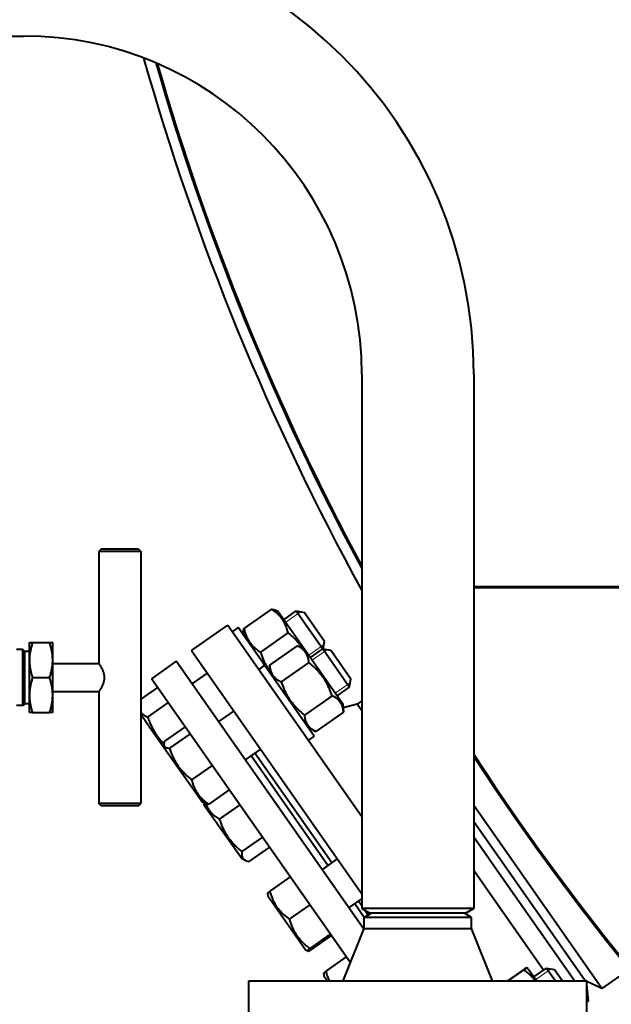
# Model space of a CAD drawing. Header units: millimetres. Extents: x -4428 to 3866, y -3426 to 3855.
# Tile 122 of 191: x 1375 to 1629, y -2599 to -2177. Entities that reach past the tile are written whole.
import ezdxf

# ---------------------------------------------------------------- set-up
doc = ezdxf.new("R2010")
doc.units = ezdxf.units.MM
doc.linetypes.add('K5LT_BASIC', pattern=[0])
doc.linetypes.add('K5LT_THIN', pattern=[0])
doc.layers.add('Системный слой', color=7, linetype='Continuous')
doc.styles.add('KDIMTEXTSTYLE', font='GOST_AU.SHX', dxfattribs={"width": 0.96, "oblique": 15, "height": 5})
doc.dimstyles.new('KDIMSTYLE (1.00)', dxfattribs={"dimtxt": 5, "dimasz": 1, "dimexe": 2, "dimexo": 0, "dimgap": 1, "dimtad": 1, "dimtxsty": 'KDIMTEXTSTYLE', "dimsah": 1, "dimcen": 0, "dimdle": 1, "dimadec": 0, "dimazin": 0, "dimtfac": 0.667, "dimtmove": 0, "dimatfit": 3, "dimfxl": 1, "dimtvp": 1, "dimtolj": 1, "dimtzin": 0, "dimarcsym": 0})

# ---------------------------------------------------------------- blocks, each defined once
blk = doc.blocks.new('KDIMARROW_01')
at = {"layer": 'Системный слой'}
blk.add_hatch(color=0, dxfattribs=at).paths.add_polyline_path([(0, 0), (-5, 0.66), (-4.5, 0), (-5, -0.66)])
at = {"layer": 'Системный слой', "color": 0, "linetype": 'K5LT_THIN', "lineweight": 20}
for p, q in [((-4.5, 0), (-5, 0.66)), ((-5, 0.66), (0, 0)), ((0, 0), (-5, -0.66)), ((-5, -0.66), (-4.5, 0)), ((0, 0), (-1, 0))]:
    blk.add_line(p, q, dxfattribs=at)
blk = doc.blocks.new('U16')
at = {"layer": 'Системный слой', "color": 150, "linetype": 'K5LT_BASIC', "lineweight": 40, "true_color": 0x0080ff}
for p, q in [((1305.93, -2183.95), (1376.93, -2183.95)), ((1521.93, -2328.95), (1521.93, -2557.95)), ((1569.93, -2328.95), (1569.93, -2557.95)), ((1410.2, -2403.95), (1409.2, -2404.95)), ((1409.2, -2404.95), (1409.2, -2452.95)), ((1427.2, -2404.95), (1409.2, -2404.95)), ((1426.2, -2403.95), (1410.2, -2403.95)), ((1426.2, -2403.95), (1427.2, -2404.95)), ((1427.2, -2404.95), (1427.2, -2512.95)), ((1569.93, -2419.95), (2173.06, -2419.95)), ((2172.93, -2420.45), (1569.93, -2420.45)), ((1483.22, -2429.63), (1471.38, -2437.92)), ((1486.08, -2430.62), (1484.76, -2430.01)), ((1486.08, -2430.62), (1497.43, -2446.83)), ((1488.52, -2434.1), (1493.84, -2430.37)), ((1493.84, -2430.37), (1505.19, -2446.58)), ((1493.84, -2430.37), (1497.32, -2430.99)), ((1497.32, -2430.99), (1505.93, -2443.28)), ((1448.96, -2447.34), (1464.52, -2436.44)), ((1464.52, -2436.44), (1521.93, -2518.43)), ((1468.9, -2437.46), (1466.44, -2439.18)), ((1479.72, -2452.92), (1468.9, -2437.46)), ((1471.21, -2439.5), (1471.33, -2440.95)), ((1490.28, -2439.72), (1478.44, -2448.01)), ((1505.34, -2446.61), (1505.93, -2443.28)), ((1376.61, -2446.95), (1373.93, -2446.95)), ((1376.61, -2470.95), (1376.61, -2446.95)), ((1377.43, -2447.77), (1376.61, -2446.95)), ((1379.43, -2451.45), (1379.43, -2443.95)), ((1379.43, -2443.95), (1380.77, -2443.95)), ((1380.77, -2443.95), (1388.09, -2443.95)), ((1388.09, -2443.95), (1389.43, -2443.95)), ((1389.43, -2451.45), (1389.43, -2443.95)), ((1448.96, -2447.34), (1521.93, -2551.56)), ((1494.21, -2445.33), (1482.37, -2453.62)), ((1494.21, -2445.33), (1494.27, -2445.36)), ((1497.43, -2446.83), (1494.27, -2445.36)), ((1497.43, -2446.83), (1513.77, -2470.17)), ((1497.43, -2446.83), (1497.43, -2446.83)), ((1499.86, -2450.31), (1505.19, -2446.58)), ((1505.19, -2446.58), (1505.32, -2446.77)), ((1505.19, -2446.58), (1508.67, -2447.2)), ((1505.32, -2446.77), (1516.66, -2462.96)), ((1508.67, -2447.2), (1508.77, -2447.34)), ((1508.77, -2447.34), (1517.27, -2459.48)), ((1377.43, -2470.14), (1377.43, -2447.77)), ((1379.43, -2447.77), (1377.43, -2447.77)), ((1379.43, -2466.45), (1379.43, -2451.45)), ((1389.43, -2466.45), (1389.43, -2451.45)), ((1389.43, -2452.95), (1409.2, -2452.95)), ((1442.4, -2451.93), (1431.75, -2459.39)), ((1522.81, -2566.76), (1442.4, -2451.93)), ((1480.24, -2453.67), (1477.79, -2455.39)), ((1480.24, -2453.67), (1479.72, -2452.92)), ((1498.51, -2479.75), (1480.24, -2453.67)), ((1482.38, -2453.69), (1482.37, -2453.62)), ((1482.38, -2453.69), (1482.68, -2457.15)), ((1499.23, -2452.49), (1487.39, -2460.78)), ((1380.77, -2458.95), (1388.09, -2458.95)), ((1517.04, -2581.19), (1431.75, -2459.39)), ((1449.2, -2461.63), (1455.75, -2457.05)), ((1516.66, -2462.96), (1517.27, -2459.48)), ((1434.36, -2463.11), (1427.2, -2468.12)), ((1511.34, -2466.69), (1516.66, -2462.96)), ((1379.43, -2473.95), (1379.43, -2466.45)), ((1389.43, -2464.95), (1409.2, -2464.95)), ((1389.43, -2473.95), (1389.43, -2466.45)), ((1409.2, -2464.95), (1409.2, -2512.95)), ((1509.16, -2466.68), (1497.32, -2474.97)), ((1376.61, -2470.95), (1373.93, -2470.95)), ((1377.43, -2470.14), (1376.61, -2470.95)), ((1379.43, -2470.14), (1377.43, -2470.14)), ((1438.94, -2469.65), (1430.15, -2475.8)), ((1466.74, -2472.74), (1466.58, -2473.61)), ((1513.77, -2470.17), (1514.08, -2473.64)), ((1519.95, -2470.27), (1513.92, -2471.88)), ((1521.93, -2468.88), (1519.95, -2470.27)), ((1521.93, -2473.11), (1519.95, -2470.27)), ((1380.77, -2473.95), (1379.43, -2473.95)), ((1380.77, -2473.95), (1388.09, -2473.95)), ((1389.43, -2473.95), (1388.09, -2473.95)), ((1427.2, -2474.67), (1429.65, -2478.17)), ((1460.55, -2477.84), (1467.1, -2473.25)), ((1514.08, -2473.71), (1502.24, -2482)), ((1514.08, -2473.71), (1514.08, -2473.64)), ((1429.65, -2478.17), (1437.22, -2488.99)), ((1446.16, -2479.96), (1437.37, -2486.12)), ((1460.18, -2477.32), (1461.06, -2477.48)), ((1501.47, -2483.98), (1498.51, -2479.75)), ((1502.18, -2481.97), (1499.03, -2480.5)), ((1448.3, -2483.02), (1439.51, -2489.17)), ((1501.47, -2483.98), (1499.01, -2485.7)), ((1502.18, -2481.97), (1502.24, -2482)), ((1437.11, -2487.71), (1437.22, -2488.99)), ((1437.22, -2488.99), (1447.15, -2503.17)), ((1472.02, -2494.22), (1478.57, -2489.64)), ((1507.4, -2539.53), (1474.47, -2492.5)), ((1509.04, -2538.38), (1476.11, -2491.36)), ((1457.77, -2496.55), (1448.98, -2502.7)), ((1447.15, -2503.17), (1453.57, -2512.33)), ((1465.1, -2507.02), (1456.32, -2513.17)), ((1410.2, -2513.95), (1409.2, -2512.95)), ((1427.2, -2512.95), (1409.2, -2512.95)), ((1426.2, -2513.95), (1410.2, -2513.95)), ((1426.2, -2513.95), (1427.2, -2512.95)), ((1454.73, -2512.87), (1453.57, -2512.33)), ((1454.16, -2512.61), (1454.22, -2513.27)), ((1454.22, -2513.27), (1454.41, -2513.54)), ((1454.41, -2513.54), (1470.57, -2536.61)), ((1469.64, -2513.49), (1460.85, -2519.64)), ((1624.82, -2592.16), (1569.93, -2513.76)), ((1585.09, -2542.39), (1569.93, -2520.73)), ((1479.34, -2527.35), (1470.55, -2533.5)), ((1582.82, -2545.69), (1569.93, -2527.28)), ((1482.34, -2531.63), (1473.55, -2537.78)), ((1472.12, -2537.34), (1470.57, -2536.61)), ((1504.94, -2541.25), (1511.5, -2536.66)), ((1491.21, -2544.31), (1482.43, -2550.46)), ((1576.07, -2550.42), (1569.93, -2541.66)), ((1617.7, -2588.95), (1585.09, -2542.39)), ((1613.12, -2588.95), (1582.82, -2545.69)), ((1481.54, -2551.52), (1481.62, -2552.4)), ((1481.62, -2552.4), (1496.68, -2573.91)), ((1599.8, -2584.32), (1576.07, -2550.42)), ((1499.59, -2556.27), (1490.8, -2562.42)), ((1516.42, -2557.63), (1521.93, -2553.77)), ((1522.93, -2561.71), (1518.87, -2555.91)), ((1521.93, -2556.79), (1520.51, -2554.77)), ((1545.93, -2557.95), (1521.93, -2557.95)), ((1521.93, -2557.95), (1525.39, -2559.95)), ((1522.93, -2561.69), (1525.93, -2559.95)), ((1524.66, -2560.69), (1523.3, -2558.74)), ((1545.93, -2559.95), (1525.39, -2559.95)), ((1569.93, -2557.95), (1545.93, -2557.95)), ((1566.47, -2559.95), (1545.93, -2559.95)), ((1568.93, -2561.69), (1565.93, -2559.95)), ((1569.93, -2557.95), (1566.47, -2559.95)), ((1522.93, -2566.45), (1522.93, -2561.69)), ((1545.93, -2561.69), (1522.93, -2561.69)), ((1568.93, -2561.69), (1545.93, -2561.69)), ((1568.93, -2566.45), (1568.93, -2561.69)), ((1508.4, -2568.86), (1499.62, -2575.01)), ((1508.85, -2569.49), (1500.06, -2575.64)), ((1513.93, -2588.95), (1522.93, -2566.45)), ((1522.93, -2566.45), (1568.93, -2566.45)), ((1577.93, -2588.95), (1568.93, -2566.45)), ((1496.68, -2573.91), (1497.97, -2575.74)), ((1498.77, -2576.11), (1497.97, -2575.74)), ((1515.26, -2578.65), (1506.47, -2584.8)), ((1505.59, -2585.86), (1505.66, -2586.74)), ((1505.66, -2586.74), (1507.22, -2588.95)), ((1591.36, -2584.07), (1584.38, -2588.95)), ((1591.42, -2584.15), (1584.55, -2588.95)), ((1593.27, -2583.71), (1592.48, -2583.34)), ((1593.27, -2583.71), (1596.94, -2588.95)), ((1595.71, -2587.19), (1601.03, -2583.46)), ((1601.03, -2583.46), (1604.88, -2588.95)), ((1601.03, -2583.46), (1604.51, -2584.07)), ((1604.51, -2584.07), (1607.93, -2588.95)), ((1636.62, -2583.9), (1624.82, -2592.16)), ((1473.43, -2604.95), (1473.43, -2588.95)), ((1473.43, -2588.95), (1618.43, -2588.95)), ((1617.95, -2588.95), (1617.57, -2588.78)), ((1618.43, -2604.95), (1618.43, -2588.95)), ((1624.82, -2592.16), (1618.43, -2589.18)), ((1619.05, -2597.42), (1618.43, -2590.37)), ((1619.05, -2597.42), (1618.43, -2596.54)), ((1619.05, -2597.42), (1618.43, -2597.86))]:
    blk.add_line(p, q, dxfattribs=at)
at = {"layer": 'Системный слой', "color": 7, "linetype": 'K5LT_THIN', "lineweight": 20}
for p, q in [((1494.62, -2431.48), (1495.73, -2430.71)), ((1489.29, -2435.21), (1494.62, -2431.48)), ((1499.21, -2449.38), (1504.54, -2445.65)), ((1504.54, -2445.65), (1505.64, -2444.87)), ((1505.96, -2447.69), (1506.9, -2447.03)), ((1506.9, -2447.03), (1507.07, -2446.91)), ((1500.64, -2451.42), (1505.96, -2447.69)), ((1510.56, -2465.58), (1515.88, -2461.86)), ((1515.88, -2461.86), (1516.99, -2461.08)), ((1596.48, -2588.3), (1601.81, -2584.57)), ((1601.81, -2584.57), (1602.92, -2583.79))]:
    blk.add_line(p, q, dxfattribs=at)
at = {"layer": 'Системный слой', "color": 150, "linetype": 'K5LT_BASIC', "lineweight": 40, "true_color": 0x0080ff}
for centre, radius, start, end in [((2481.93, -1894.95), 1090.5, 331.22113, 166.2093), ((1376.93, -2328.95), 193, 0, 90), ((1376.93, -2328.95), 145, 0, 90), ((2481.93, -1894.95), 1095, 195.81574, 208.75165), ((2481.93, -1894.95), 1090.5, 195.99888, 208.31772), ((2481.93, -1894.95), 1090, 196.02029, 208.26891), ((2481.93, -1894.95), 1090, 213.20696, 266.54167), ((2481.93, -1894.95), 1090.5, 213.24707, 266.55323)]:
    blk.add_arc(centre, radius, start, end, dxfattribs=at)
for points, knots in [([(1483.22, -2429.63), (1483.38, -2429.64), (1483.72, -2429.69), (1484.25, -2429.81), (1484.59, -2429.93), (1484.76, -2430.01)], [0, 0, 0, 0, 1.592643, 3.545427, 6, 6, 6, 6]), ([(1490.28, -2439.72), (1490.16, -2439.18), (1489.97, -2438.46), (1489.63, -2437.42), (1489.39, -2436.76), (1489.07, -2436.04), (1488.77, -2435.4), (1488.38, -2434.71), (1487.96, -2434.05), (1487.54, -2433.47), (1487.04, -2432.85), (1486.46, -2432.21), (1485.75, -2431.53), (1484.7, -2430.64), (1483.84, -2430.03), (1483.22, -2429.63)], [0, 0, 0, 0, 2.032024, 2.780687, 4.100621, 4.689754, 5.785161, 6.773962, 7.746893, 8.757247, 9.530451, 10.808294, 12.055167, 13.269842, 16, 16, 16, 16]), ([(1471.21, -2439.5), (1471.19, -2439.33), (1471.19, -2439.04), (1471.25, -2438.51), (1471.32, -2438.16), (1471.38, -2437.92)], [0, 0, 0, 0, 2.185954, 3.532867, 6, 6, 6, 6]), ([(1471.38, -2437.92), (1471.5, -2438.45), (1471.69, -2439.18), (1472.03, -2440.21), (1472.28, -2440.87), (1472.59, -2441.6), (1472.89, -2442.23), (1473.28, -2442.93), (1473.7, -2443.58), (1474.12, -2444.16), (1474.62, -2444.78), (1475.2, -2445.42), (1475.91, -2446.1), (1476.96, -2446.99), (1477.82, -2447.61), (1478.44, -2448.01)], [0, 0, 0, 0, 2.032024, 2.780687, 4.100621, 4.689754, 5.785161, 6.773962, 7.746893, 8.757247, 9.530451, 10.808294, 12.055167, 13.269842, 16, 16, 16, 16]), ([(1496.62, -2446.45), (1496.39, -2446.1), (1496, -2445.54), (1495.36, -2444.69), (1494.66, -2443.84), (1493.88, -2442.97), (1493.12, -2442.2), (1492.28, -2441.4), (1491.34, -2440.57), (1490.61, -2439.97), (1490.28, -2439.72)], [0, 0, 0, 0, 1.471754, 2.4259, 3.778217, 5.409983, 6.567457, 7.642556, 9.528823, 11, 11, 11, 11]), ([(1380.77, -2443.95), (1380.68, -2444.2), (1380.52, -2444.7), (1380.3, -2445.47), (1380.09, -2446.26), (1379.91, -2447.01), (1379.79, -2447.65), (1379.7, -2448.13), (1379.65, -2448.45), (1379.62, -2448.7), (1379.59, -2448.91), (1379.56, -2449.13), (1379.54, -2449.35), (1379.52, -2449.57), (1379.5, -2449.8), (1379.48, -2450.03), (1379.46, -2450.27), (1379.45, -2450.5), (1379.44, -2450.74), (1379.43, -2450.98), (1379.43, -2451.22), (1379.43, -2451.37), (1379.43, -2451.45)], [0, 0, 0, 0, 0.099488, 0.204812, 0.314539, 0.418326, 0.506989, 0.568286, 0.609357, 0.637066, 0.665087, 0.693861, 0.723074, 0.752866, 0.78279, 0.813114, 0.843725, 0.874734, 0.905858, 0.937183, 0.968569, 1, 1, 1, 1]), ([(1389.43, -2451.45), (1389.43, -2451.34), (1389.42, -2451.11), (1389.41, -2450.76), (1389.4, -2450.42), (1389.38, -2450.08), (1389.35, -2449.75), (1389.32, -2449.42), (1389.29, -2449.11), (1389.25, -2448.8), (1389.2, -2448.5), (1389.16, -2448.2), (1389.11, -2447.93), (1389.06, -2447.66), (1389.01, -2447.4), (1388.96, -2447.13), (1388.89, -2446.82), (1388.8, -2446.42), (1388.68, -2445.93), (1388.54, -2445.44), (1388.43, -2445.04), (1388.35, -2444.77), (1388.27, -2444.53), (1388.19, -2444.27), (1388.12, -2444.06), (1388.09, -2443.95)], [0, 0, 0, 0, 0.045793, 0.091318, 0.136521, 0.180925, 0.224872, 0.267553, 0.309389, 0.349965, 0.390117, 0.42857, 0.465748, 0.500803, 0.535009, 0.570085, 0.606882, 0.661386, 0.729886, 0.805245, 0.858985, 0.893103, 0.914663, 0.957504, 1, 1, 1, 1]), ([(1499.23, -2452.49), (1499.19, -2452.1), (1499.12, -2451.55), (1498.96, -2450.76), (1498.82, -2450.24), (1498.64, -2449.69), (1498.45, -2449.23), (1498.19, -2448.72), (1497.91, -2448.26), (1497.61, -2447.85), (1497.29, -2447.48), (1496.96, -2447.13), (1496.55, -2446.76), (1495.93, -2446.29), (1495.14, -2445.79), (1494.5, -2445.46), (1494.21, -2445.33)], [0, 0, 0, 0, 2.031977, 2.95448, 4.35691, 4.982864, 6.146734, 7.197334, 8.231074, 9.204643, 10.126104, 11.032386, 11.927409, 13.242826, 15.356581, 17, 17, 17, 17]), ([(1379.43, -2451.45), (1379.43, -2451.57), (1379.43, -2451.8), (1379.44, -2452.15), (1379.45, -2452.49), (1379.47, -2452.83), (1379.5, -2453.16), (1379.53, -2453.49), (1379.57, -2453.8), (1379.6, -2454.11), (1379.65, -2454.41), (1379.69, -2454.7), (1379.74, -2454.98), (1379.79, -2455.25), (1379.84, -2455.51), (1379.89, -2455.78), (1379.96, -2456.09), (1380.05, -2456.49), (1380.18, -2456.98), (1380.31, -2457.47), (1380.42, -2457.87), (1380.51, -2458.14), (1380.58, -2458.38), (1380.66, -2458.64), (1380.73, -2458.85), (1380.77, -2458.95)], [0, 0, 0, 0, 0.045793, 0.091318, 0.136521, 0.180925, 0.224872, 0.267553, 0.309389, 0.349965, 0.390117, 0.42857, 0.465748, 0.500803, 0.535009, 0.570085, 0.606882, 0.661386, 0.729886, 0.805245, 0.858985, 0.893103, 0.914663, 0.957504, 1, 1, 1, 1]), ([(1388.09, -2458.95), (1388.17, -2458.71), (1388.33, -2458.21), (1388.56, -2457.44), (1388.76, -2456.65), (1388.94, -2455.9), (1389.06, -2455.26), (1389.15, -2454.78), (1389.2, -2454.45), (1389.23, -2454.21), (1389.26, -2454), (1389.29, -2453.78), (1389.31, -2453.56), (1389.34, -2453.33), (1389.36, -2453.11), (1389.37, -2452.88), (1389.39, -2452.64), (1389.4, -2452.41), (1389.41, -2452.17), (1389.42, -2451.93), (1389.42, -2451.69), (1389.43, -2451.53), (1389.43, -2451.45)], [0, 0, 0, 0, 0.099488, 0.204812, 0.314539, 0.418326, 0.506989, 0.568286, 0.609357, 0.637066, 0.665087, 0.693861, 0.723074, 0.752866, 0.78279, 0.813114, 0.843725, 0.874734, 0.905858, 0.937183, 0.968569, 1, 1, 1, 1]), ([(1478.44, -2448.01), (1478.63, -2448.56), (1478.92, -2449.38), (1479.42, -2450.66), (1479.94, -2451.84), (1480.52, -2452.99), (1481.11, -2454.04), (1481.75, -2455.08), (1482.29, -2455.84), (1482.6, -2456.26)], [0, 0, 0, 0, 1.87185, 2.823998, 4.425371, 6.033486, 6.987996, 8.303416, 10, 10, 10, 10]), ([(1409.2, -2452.95), (1409.2, -2452.95), (1409.2, -2452.96), (1409.22, -2452.99), (1409.25, -2453.03), (1409.29, -2453.09), (1409.34, -2453.18), (1409.42, -2453.3), (1409.52, -2453.45), (1409.66, -2453.67), (1409.82, -2453.93), (1410.01, -2454.26), (1410.23, -2454.64), (1410.45, -2455.07), (1410.66, -2455.52), (1410.86, -2455.96), (1411.02, -2456.39), (1411.16, -2456.81), (1411.29, -2457.27), (1411.39, -2457.77), (1411.46, -2458.27), (1411.49, -2458.72), (1411.49, -2459.11), (1411.47, -2459.49), (1411.43, -2459.88), (1411.36, -2460.29), (1411.27, -2460.71), (1411.15, -2461.14), (1411, -2461.58), (1410.82, -2462.03), (1410.63, -2462.47), (1410.42, -2462.9), (1410.2, -2463.31), (1409.99, -2463.69), (1409.78, -2464.04), (1409.6, -2464.33), (1409.45, -2464.57), (1409.34, -2464.74), (1409.27, -2464.85), (1409.23, -2464.91), (1409.2, -2464.95), (1409.2, -2464.95), (1409.2, -2464.95)], [0, 0, 0, 0, 0.952027, 1.487962, 2.122692, 2.816752, 3.626134, 4.492186, 5.497184, 6.583906, 7.815884, 9.111514, 10.491585, 11.892874, 13.233289, 14.491533, 15.57741, 16.571456, 17.651658, 18.87082, 20.058076, 21.036637, 21.844664, 22.653236, 23.528883, 24.471402, 25.471953, 26.464178, 27.554379, 28.751318, 30.038983, 31.311182, 32.627018, 34.003041, 35.419297, 36.814925, 38.144018, 39.426201, 40.509715, 41.441173, 42.090887, 43, 43, 43, 43]), ([(1482.37, -2453.62), (1482.41, -2454.01), (1482.48, -2454.57), (1482.64, -2455.36), (1482.78, -2455.88), (1482.97, -2456.42), (1483.16, -2456.89), (1483.41, -2457.4), (1483.69, -2457.85), (1483.99, -2458.26), (1484.31, -2458.64), (1484.64, -2458.98), (1485.05, -2459.35), (1485.67, -2459.83), (1486.47, -2460.32), (1487.1, -2460.65), (1487.39, -2460.78)], [0, 0, 0, 0, 2.031977, 2.95448, 4.35691, 4.982864, 6.146734, 7.197334, 8.231074, 9.204643, 10.126104, 11.032386, 11.927409, 13.242826, 15.356581, 17, 17, 17, 17]), ([(1509.16, -2466.68), (1508.96, -2466.1), (1508.65, -2465.25), (1508.09, -2463.86), (1507.54, -2462.65), (1506.99, -2461.57), (1506.51, -2460.71), (1506.05, -2459.94), (1505.45, -2459.03), (1504.86, -2458.21), (1504.18, -2457.32), (1503.49, -2456.52), (1502.67, -2455.62), (1501.33, -2454.26), (1500.12, -2453.21), (1499.23, -2452.49)], [0, 0, 0, 0, 1.679816, 2.464254, 4.100621, 5.29978, 5.785161, 6.773962, 7.746893, 8.757247, 9.530451, 10.808294, 11.643102, 12.867614, 16, 16, 16, 16]), ([(1380.77, -2458.95), (1380.68, -2459.2), (1380.52, -2459.7), (1380.3, -2460.47), (1380.09, -2461.26), (1379.91, -2462.01), (1379.79, -2462.65), (1379.7, -2463.13), (1379.65, -2463.45), (1379.62, -2463.7), (1379.59, -2463.91), (1379.56, -2464.13), (1379.54, -2464.35), (1379.52, -2464.57), (1379.5, -2464.8), (1379.48, -2465.03), (1379.46, -2465.27), (1379.45, -2465.5), (1379.44, -2465.74), (1379.43, -2465.98), (1379.43, -2466.22), (1379.43, -2466.37), (1379.43, -2466.45)], [0, 0, 0, 0, 0.099488, 0.204812, 0.314539, 0.418326, 0.506989, 0.568286, 0.609357, 0.637066, 0.665087, 0.693861, 0.723074, 0.752866, 0.78279, 0.813114, 0.843725, 0.874734, 0.905858, 0.937183, 0.968569, 1, 1, 1, 1]), ([(1389.43, -2466.45), (1389.43, -2466.34), (1389.42, -2466.11), (1389.41, -2465.76), (1389.4, -2465.42), (1389.38, -2465.08), (1389.35, -2464.75), (1389.32, -2464.42), (1389.29, -2464.11), (1389.25, -2463.8), (1389.2, -2463.5), (1389.16, -2463.2), (1389.11, -2462.93), (1389.06, -2462.66), (1389.01, -2462.4), (1388.96, -2462.13), (1388.89, -2461.82), (1388.8, -2461.42), (1388.68, -2460.93), (1388.54, -2460.44), (1388.43, -2460.04), (1388.35, -2459.77), (1388.27, -2459.53), (1388.19, -2459.27), (1388.12, -2459.06), (1388.09, -2458.95)], [0, 0, 0, 0, 0.045793, 0.091318, 0.136521, 0.180925, 0.224872, 0.267553, 0.309389, 0.349965, 0.390117, 0.42857, 0.465748, 0.500803, 0.535009, 0.570085, 0.606882, 0.661386, 0.729886, 0.805245, 0.858985, 0.893103, 0.914663, 0.957504, 1, 1, 1, 1]), ([(1487.39, -2460.78), (1487.59, -2461.37), (1487.9, -2462.21), (1488.46, -2463.61), (1489.01, -2464.82), (1489.57, -2465.9), (1490.05, -2466.75), (1490.51, -2467.52), (1491.1, -2468.43), (1491.69, -2469.26), (1492.38, -2470.14), (1493.06, -2470.95), (1493.89, -2471.85), (1495.23, -2473.2), (1496.43, -2474.25), (1497.32, -2474.97)], [0, 0, 0, 0, 1.679816, 2.464254, 4.100621, 5.29978, 5.785161, 6.773962, 7.746893, 8.757247, 9.530451, 10.808294, 11.643102, 12.867614, 16, 16, 16, 16]), ([(1379.43, -2466.45), (1379.43, -2466.57), (1379.43, -2466.8), (1379.44, -2467.15), (1379.45, -2467.49), (1379.47, -2467.83), (1379.5, -2468.16), (1379.53, -2468.49), (1379.57, -2468.8), (1379.6, -2469.11), (1379.65, -2469.41), (1379.69, -2469.7), (1379.74, -2469.98), (1379.79, -2470.25), (1379.84, -2470.51), (1379.89, -2470.78), (1379.96, -2471.09), (1380.05, -2471.49), (1380.18, -2471.98), (1380.31, -2472.47), (1380.42, -2472.87), (1380.51, -2473.14), (1380.58, -2473.38), (1380.66, -2473.64), (1380.73, -2473.85), (1380.77, -2473.95)], [0, 0, 0, 0, 0.045793, 0.091318, 0.136521, 0.180925, 0.224872, 0.267553, 0.309389, 0.349965, 0.390117, 0.42857, 0.465748, 0.500803, 0.535009, 0.570085, 0.606882, 0.661386, 0.729886, 0.805245, 0.858985, 0.893103, 0.914663, 0.957504, 1, 1, 1, 1]), ([(1388.09, -2473.95), (1388.17, -2473.71), (1388.33, -2473.21), (1388.56, -2472.44), (1388.76, -2471.65), (1388.94, -2470.9), (1389.06, -2470.26), (1389.15, -2469.78), (1389.2, -2469.45), (1389.23, -2469.21), (1389.26, -2469), (1389.29, -2468.78), (1389.31, -2468.56), (1389.34, -2468.33), (1389.36, -2468.11), (1389.37, -2467.88), (1389.39, -2467.64), (1389.4, -2467.41), (1389.41, -2467.17), (1389.42, -2466.93), (1389.42, -2466.69), (1389.43, -2466.53), (1389.43, -2466.45)], [0, 0, 0, 0, 0.099488, 0.204812, 0.314539, 0.418326, 0.506989, 0.568286, 0.609357, 0.637066, 0.665087, 0.693861, 0.723074, 0.752866, 0.78279, 0.813114, 0.843725, 0.874734, 0.905858, 0.937183, 0.968569, 1, 1, 1, 1]), ([(1514.08, -2473.64), (1514.03, -2473.13), (1513.93, -2472.37), (1513.7, -2471.49), (1513.53, -2471), (1513.38, -2470.59), (1513.2, -2470.21), (1512.96, -2469.78), (1512.7, -2469.38), (1512.4, -2468.99), (1512.07, -2468.63), (1511.71, -2468.28), (1511.27, -2467.91), (1510.46, -2467.34), (1509.71, -2466.93), (1509.16, -2466.68)], [0, 0, 0, 0, 2.543297, 3.927009, 4.807151, 5.333306, 6.288574, 7.148706, 8.033218, 8.939164, 9.850704, 10.757242, 11.655847, 12.983053, 16, 16, 16, 16]), ([(1427.2, -2473.84), (1427.36, -2474.03), (1427.64, -2474.29), (1428.08, -2474.65), (1428.51, -2474.96), (1429.2, -2475.37), (1429.77, -2475.64), (1430.15, -2475.8)], [0, 0, 0, 0, 1.752431, 2.676646, 3.94486, 5.388978, 8, 8, 8, 8]), ([(1430.15, -2475.8), (1430.27, -2476.14), (1430.51, -2476.82), (1430.89, -2477.81), (1431.26, -2478.7), (1431.68, -2479.62), (1432.17, -2480.62), (1432.7, -2481.58), (1433.17, -2482.38), (1433.63, -2483.09), (1434.15, -2483.86), (1434.73, -2484.64), (1435.3, -2485.35), (1436.07, -2486.24), (1436.68, -2486.9), (1437.11, -2487.32)], [0, 0, 0, 0, 1.273054, 2.544042, 3.748114, 4.67394, 6.128235, 7.686192, 8.533636, 9.420311, 10.672503, 11.8223, 12.837644, 13.876493, 16, 16, 16, 16]), ([(1497.32, -2474.97), (1497.36, -2475.39), (1497.44, -2476.03), (1497.61, -2476.82), (1497.76, -2477.35), (1497.92, -2477.8), (1498.09, -2478.22), (1498.3, -2478.64), (1498.53, -2479.03), (1498.79, -2479.41), (1499.09, -2479.78), (1499.41, -2480.13), (1499.82, -2480.51), (1500.38, -2480.95), (1501.17, -2481.46), (1501.82, -2481.8), (1502.18, -2481.97)], [0, 0, 0, 0, 2.200403, 3.507012, 4.485592, 5.286881, 6.281546, 7.122773, 8.007491, 8.918546, 9.853336, 10.790114, 11.717112, 13.082864, 14.851501, 17, 17, 17, 17]), ([(1437.37, -2486.12), (1437.29, -2486.36), (1437.18, -2486.77), (1437.1, -2487.29), (1437.1, -2487.57), (1437.11, -2487.71)], [0, 0, 0, 0, 2.46644, 4.215285, 6, 6, 6, 6]), ([(1437.11, -2487.71), (1437.12, -2487.82), (1437.15, -2488.01), (1437.24, -2488.25), (1437.36, -2488.44), (1437.49, -2488.59), (1437.64, -2488.71), (1437.79, -2488.81), (1437.97, -2488.9), (1438.35, -2489.04), (1438.87, -2489.14), (1439.35, -2489.17), (1439.51, -2489.17)], [0, 0, 0, 0, 1.470806, 2.582084, 3.695964, 4.809431, 5.666825, 6.379959, 7.30627, 8.353745, 11.506607, 13, 13, 13, 13]), ([(1439.51, -2489.17), (1439.7, -2489.73), (1439.98, -2490.55), (1440.44, -2491.7), (1440.77, -2492.48), (1441.19, -2493.37), (1441.55, -2494.08), (1442, -2494.89), (1442.43, -2495.63), (1442.98, -2496.47), (1443.54, -2497.26), (1444.11, -2497.98), (1444.68, -2498.67), (1445.37, -2499.43), (1446.27, -2500.35), (1447.5, -2501.49), (1448.45, -2502.28), (1448.98, -2502.7)], [0, 0, 0, 0, 1.889793, 2.772286, 3.97396, 4.613199, 5.962253, 6.508307, 7.620707, 8.715255, 9.746093, 10.721757, 11.68135, 12.629021, 14.021816, 15.820381, 18, 18, 18, 18]), ([(1448.98, -2502.7), (1449.1, -2503.15), (1449.27, -2503.81), (1449.57, -2504.74), (1449.8, -2505.37), (1450.09, -2506.09), (1450.35, -2506.64), (1450.68, -2507.29), (1451, -2507.87), (1451.42, -2508.52), (1451.86, -2509.13), (1452.3, -2509.69), (1452.76, -2510.21), (1453.31, -2510.78), (1454.13, -2511.54), (1455.15, -2512.37), (1455.96, -2512.93), (1456.32, -2513.17)], [0, 0, 0, 0, 1.889793, 2.772286, 3.97396, 4.613199, 5.962253, 6.508307, 7.620707, 8.715255, 9.746093, 10.721757, 11.68135, 12.629021, 14.021816, 16.259909, 18, 18, 18, 18]), ([(1456.32, -2513.17), (1456.12, -2513.16), (1455.78, -2513.14), (1455.31, -2513.07), (1454.98, -2512.98), (1454.79, -2512.9), (1454.73, -2512.87)], [0, 0, 0, 0, 2.196407, 3.947805, 5.935286, 7, 7, 7, 7]), ([(1454.99, -2512.98), (1455.09, -2513.22), (1455.28, -2513.68), (1455.62, -2514.37), (1456.01, -2515.05), (1456.45, -2515.7), (1456.9, -2516.29), (1457.34, -2516.81), (1457.83, -2517.32), (1458.37, -2517.83), (1459.29, -2518.6), (1460.13, -2519.19), (1460.78, -2519.6), (1460.85, -2519.64)], [0, 0, 0, 0, 1.214478, 2.307478, 3.603467, 4.917752, 5.978315, 7.092102, 8.100076, 9.32091, 10.510593, 13.651003, 14, 14, 14, 14]), ([(1460.85, -2519.64), (1461.04, -2520.21), (1461.34, -2521.05), (1461.89, -2522.41), (1462.41, -2523.59), (1462.96, -2524.65), (1463.42, -2525.49), (1463.87, -2526.24), (1464.45, -2527.13), (1465.02, -2527.93), (1465.7, -2528.8), (1466.36, -2529.59), (1467.18, -2530.46), (1468.49, -2531.78), (1469.67, -2532.8), (1470.55, -2533.5)], [0, 0, 0, 0, 1.679816, 2.464254, 4.100621, 5.29978, 5.785161, 6.773962, 7.746893, 8.757247, 9.530451, 10.808294, 11.643102, 12.867614, 16, 16, 16, 16]), ([(1470.55, -2533.5), (1470.51, -2533.78), (1470.46, -2534.19), (1470.46, -2534.74), (1470.49, -2535.17), (1470.56, -2535.56), (1470.68, -2535.91), (1470.81, -2536.18), (1470.95, -2536.41), (1471.1, -2536.61), (1471.28, -2536.79), (1471.52, -2537), (1471.8, -2537.18), (1472.03, -2537.29), (1472.12, -2537.34)], [0, 0, 0, 0, 2.391332, 3.523128, 5.004164, 6.467212, 7.618771, 8.848967, 9.723654, 10.627452, 11.568293, 12.528115, 14.002804, 15, 15, 15, 15]), ([(1472.12, -2537.34), (1472.32, -2537.43), (1472.63, -2537.55), (1473.12, -2537.69), (1473.39, -2537.75), (1473.55, -2537.78)], [0, 0, 0, 0, 2.881873, 4.192791, 6, 6, 6, 6]), ([(1481.54, -2551.52), (1481.54, -2551.49), (1481.56, -2551.43), (1481.64, -2551.3), (1481.85, -2551.03), (1482.16, -2550.72), (1482.43, -2550.46)], [0, 0, 0, 0, 1.185657, 2.304896, 3.561433, 7, 7, 7, 7]), ([(1482.43, -2550.46), (1482.57, -2550.97), (1482.8, -2551.7), (1483.24, -2552.91), (1483.67, -2553.95), (1484.12, -2554.87), (1484.51, -2555.6), (1484.89, -2556.26), (1485.38, -2557.03), (1485.88, -2557.72), (1486.47, -2558.46), (1487.14, -2559.23), (1487.95, -2560.06), (1489.14, -2561.15), (1490.11, -2561.91), (1490.8, -2562.42)], [0, 0, 0, 0, 1.679816, 2.464254, 4.100621, 5.29978, 5.785161, 6.773962, 7.746893, 8.757247, 9.530451, 10.808294, 12.055167, 13.269842, 16, 16, 16, 16]), ([(1490.8, -2562.42), (1490.96, -2562.95), (1491.22, -2563.71), (1491.62, -2564.8), (1491.92, -2565.53), (1492.3, -2566.37), (1492.63, -2567.03), (1493.04, -2567.8), (1493.45, -2568.48), (1493.96, -2569.27), (1494.48, -2570), (1495, -2570.67), (1495.54, -2571.31), (1496.19, -2572.01), (1497.04, -2572.86), (1498.2, -2573.91), (1499.11, -2574.63), (1499.62, -2575.01)], [0, 0, 0, 0, 1.889793, 2.772286, 3.97396, 4.613199, 5.962253, 6.508307, 7.620707, 8.715255, 9.746093, 10.721757, 11.68135, 12.629021, 14.021816, 15.820381, 18, 18, 18, 18]), ([(1499.62, -2575.01), (1499.5, -2575.13), (1499.25, -2575.37), (1498.98, -2575.65), (1498.81, -2575.87), (1498.73, -2576.01), (1498.73, -2576.08), (1498.75, -2576.11), (1498.77, -2576.11)], [0, 0, 0, 0, 1.712434, 3.711958, 5.297266, 6.790194, 8.060589, 9, 9, 9, 9]), ([(1498.77, -2576.11), (1498.79, -2576.12), (1498.85, -2576.13), (1499, -2576.1), (1499.33, -2575.99), (1499.73, -2575.81), (1500.06, -2575.64)], [0, 0, 0, 0, 1.185657, 2.304896, 3.561433, 7, 7, 7, 7]), ([(1505.59, -2585.86), (1505.59, -2585.83), (1505.6, -2585.77), (1505.68, -2585.64), (1505.9, -2585.37), (1506.2, -2585.06), (1506.47, -2584.8)], [0, 0, 0, 0, 1.185657, 2.304896, 3.561433, 7, 7, 7, 7]), ([(1506.47, -2584.8), (1506.61, -2585.27), (1506.87, -2586.1), (1507.3, -2587.29), (1507.69, -2588.21), (1507.95, -2588.76), (1508.04, -2588.95)], [0, 0, 0, 0, 2.30139, 4.080743, 5.995894, 7, 7, 7, 7]), ([(1592.48, -2583.34), (1592.48, -2583.34), (1592.46, -2583.35), (1592.39, -2583.39), (1592.25, -2583.47), (1591.96, -2583.67), (1591.62, -2583.89), (1591.36, -2584.07)], [0, 0, 0, 0, 1.088559, 2.124813, 3.405808, 4.830667, 8, 8, 8, 8]), ([(1591.42, -2584.15), (1591.61, -2584.01), (1591.9, -2583.79), (1592.21, -2583.56), (1592.38, -2583.43), (1592.47, -2583.36), (1592.49, -2583.34), (1592.48, -2583.34)], [0, 0, 0, 0, 2.306025, 3.995738, 5.418569, 6.828022, 8, 8, 8, 8]), ([(1596.4, -2588.95), (1596.17, -2588.65), (1595.7, -2588.07), (1594.93, -2587.21), (1594.2, -2586.48), (1593.16, -2585.53), (1592.27, -2584.79), (1591.55, -2584.25), (1591.42, -2584.15)], [0, 0, 0, 0, 1.49532, 2.912051, 4.51394, 5.511946, 8.364723, 9, 9, 9, 9])]:
    blk.add_open_spline(points, degree=3, knots=knots, dxfattribs=at)

msp = doc.modelspace()

# ---------------------------------------------------------------- block references
at = {"layer": 'Системный слой'}
msp.add_blockref('U16', (0, 0), dxfattribs=at)

# ---------------------------------------------------------------- dimensions: what is measured, and where the dimension line sits
at = {"layer": 'Системный слой', "color": 7}
msp.add_linear_dim(base=(3576.931, -3423.906), p1=(1097.431, -956.955), p2=(3576.931, -1894.955), location=(2337.181, -3423.906), dimstyle='KDIMSTYLE (1.00)', override={"dimexo": 0, "dimpost": '\\H75.0;\\W0.965;\\Q15;<>', "dimblk1": 'KDIMARROW_01', "dimblk2": 'KDIMARROW_01', "dimse1": 0, "dimse2": 0, "dimclrt": 7, "dimtolj": 1}, dxfattribs=at).render()

doc.saveas('drawing.dxf')
